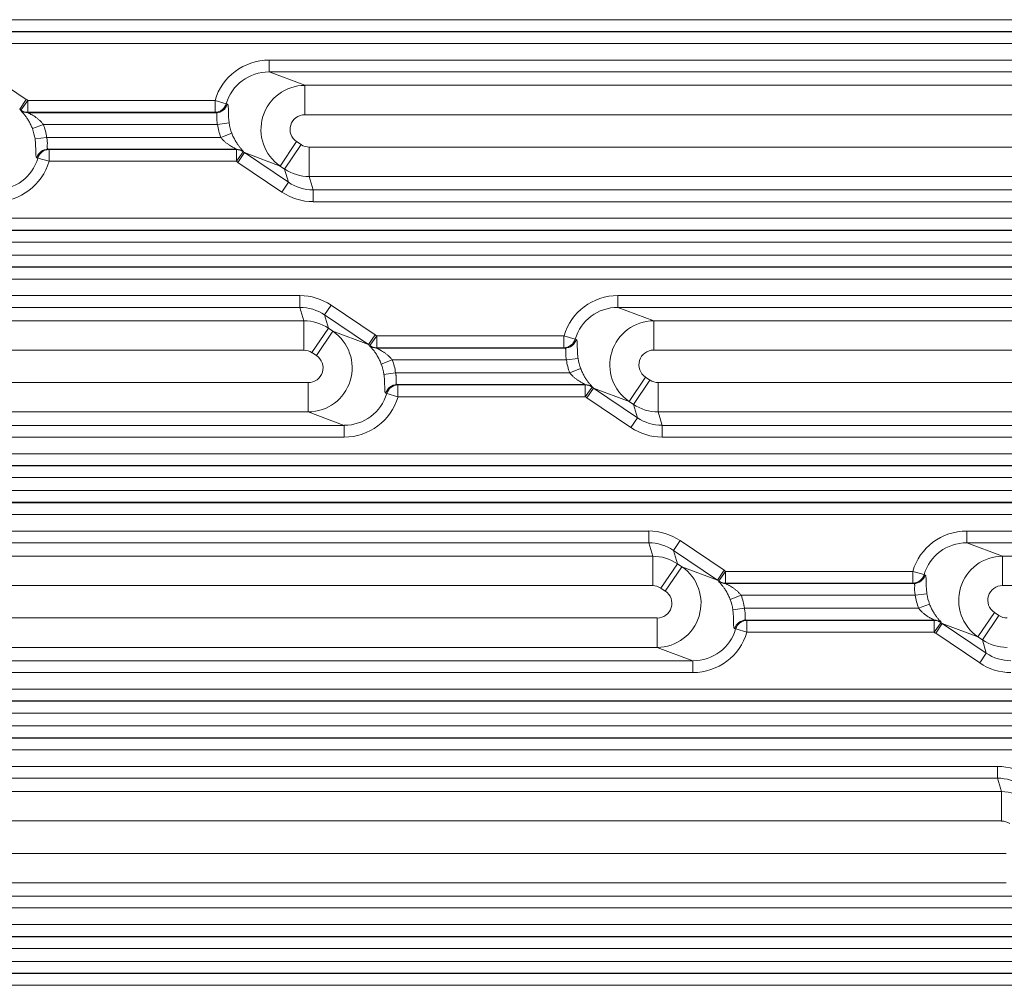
# Model space of a CAD drawing. Header units: millimetres. Extents: x 990 to 1811, y 0 to 562.
# Tile 72 of 256: x 1321 to 1337, y 298 to 315. Entities that reach past the tile are written whole.
import ezdxf

# ---------------------------------------------------------------- set-up
doc = ezdxf.new("R2010")
doc.units = ezdxf.units.MM
doc.layers.add('1', color=7, linetype='Continuous', true_color=0xffffff)

msp = doc.modelspace()

# ---------------------------------------------------------------- linework, layer by layer
at = {"layer": '1', "color": 7, "linetype": 'Continuous', "lineweight": 18}
for p, q in [((1217.078, 314.528), (1350.763, 314.528)), ((1350.757, 314.328), (1217.084, 314.328)), ((1217.088, 314.322), (1350.753, 314.322)), ((1350.746, 314.122), (1217.095, 314.122)), ((1324.774, 313.84), (1348.411, 313.84)), ((1324.774, 313.84), (1324.774, 313.64)), ((1319.902, 313.677), (1320.65, 313.173)), ((1348.411, 313.64), (1324.774, 313.64)), ((1324.774, 313.64), (1325.382, 313.413)), ((1325.382, 313.413), (1325.382, 312.914)), ((1325.382, 313.413), (1346.761, 313.413)), ((1320.65, 313.173), (1320.538, 313.007)), ((1320.677, 313.154), (1320.559, 312.992)), ((1320.677, 313.154), (1323.858, 313.154)), ((1320.677, 313.154), (1320.677, 312.954)), ((1324.048, 313.1), (1323.858, 313.154)), ((1323.858, 313.154), (1323.858, 312.954)), ((1324.048, 313.1), (1324.065, 313.093)), ((1323.858, 312.954), (1320.677, 312.954)), ((1320.677, 312.948), (1323.875, 312.948)), ((1323.875, 312.948), (1323.858, 312.954)), ((1346.761, 312.914), (1325.382, 312.914)), ((1320.94, 312.748), (1320.754, 312.677)), ((1323.9, 312.748), (1320.94, 312.748)), ((1324.096, 312.774), (1323.9, 312.748)), ((1320.996, 312.528), (1320.799, 312.502)), ((1320.996, 312.528), (1323.956, 312.528)), ((1324.141, 312.599), (1323.956, 312.528)), ((1321.02, 312.328), (1321.037, 312.322)), ((1324.219, 312.328), (1321.02, 312.328)), ((1321.037, 312.122), (1321.037, 312.322)), ((1321.037, 312.322), (1324.219, 312.322)), ((1324.219, 312.122), (1324.219, 312.322)), ((1324.963, 312.042), (1325.243, 312.457)), ((1325.039, 311.991), (1325.319, 312.405)), ((1325.243, 312.457), (1325.319, 312.405)), ((1325.458, 311.863), (1325.458, 312.363)), ((1325.458, 312.363), (1346.761, 312.363)), ((1320.847, 312.176), (1320.83, 312.183)), ((1321.037, 312.122), (1320.847, 312.176)), ((1324.336, 312.284), (1324.219, 312.122)), ((1324.357, 312.269), (1324.246, 312.103)), ((1324.357, 312.269), (1325.105, 311.765)), ((1324.963, 312.042), (1324.357, 312.269)), ((1324.219, 312.122), (1321.037, 312.122)), ((1324.993, 311.599), (1324.246, 312.103)), ((1325.039, 311.991), (1324.963, 312.042)), ((1325.105, 311.765), (1325.039, 311.991)), ((1325.458, 311.863), (1325.525, 311.636)), ((1346.761, 311.863), (1325.458, 311.863)), ((1325.105, 311.765), (1324.993, 311.599)), ((1325.525, 311.436), (1325.525, 311.636)), ((1325.525, 311.636), (1348.411, 311.636)), ((1348.411, 311.436), (1325.525, 311.436)), ((1217.095, 311.154), (1350.746, 311.154)), ((1217.084, 310.948), (1350.757, 310.948)), ((1350.753, 310.954), (1217.088, 310.954)), ((1350.763, 310.748), (1217.078, 310.748)), ((1217.078, 310.528), (1350.763, 310.528)), ((1350.757, 310.328), (1217.084, 310.328)), ((1217.088, 310.322), (1350.753, 310.322)), ((1350.746, 310.122), (1217.095, 310.122)), ((1242.543, 309.84), (1325.298, 309.84)), ((1325.298, 309.84), (1325.298, 309.64)), ((1330.702, 309.84), (1348.411, 309.84)), ((1330.702, 309.84), (1330.702, 309.64)), ((1325.298, 309.64), (1242.543, 309.64)), ((1325.364, 309.413), (1325.298, 309.64)), ((1325.83, 309.677), (1325.718, 309.512)), ((1325.83, 309.677), (1326.577, 309.173)), ((1348.411, 309.64), (1330.702, 309.64)), ((1330.702, 309.64), (1331.309, 309.413)), ((1326.465, 309.007), (1325.718, 309.512)), ((1325.718, 309.512), (1325.784, 309.285)), ((1242.477, 309.413), (1325.364, 309.413)), ((1325.364, 308.914), (1325.364, 309.413)), ((1331.309, 309.413), (1346.761, 309.413)), ((1331.309, 309.413), (1331.309, 308.914)), ((1325.784, 309.285), (1325.504, 308.871)), ((1325.86, 309.234), (1325.58, 308.82)), ((1325.784, 309.285), (1325.86, 309.234)), ((1325.86, 309.234), (1326.465, 309.007)), ((1326.577, 309.173), (1326.465, 309.007)), ((1326.604, 309.154), (1326.487, 308.992)), ((1326.604, 309.154), (1329.785, 309.154)), ((1326.604, 309.154), (1326.604, 308.954)), ((1329.785, 309.154), (1329.785, 308.954)), ((1329.976, 309.1), (1329.785, 309.154)), ((1329.976, 309.1), (1329.993, 309.093)), ((1325.364, 308.914), (1242.477, 308.914)), ((1325.58, 308.82), (1325.504, 308.871)), ((1329.785, 308.954), (1326.604, 308.954)), ((1326.604, 308.948), (1329.802, 308.948)), ((1329.802, 308.948), (1329.785, 308.954)), ((1346.761, 308.914), (1331.309, 308.914)), ((1326.867, 308.748), (1326.682, 308.677)), ((1329.827, 308.748), (1326.867, 308.748)), ((1330.024, 308.774), (1329.827, 308.748)), ((1326.923, 308.528), (1326.726, 308.502)), ((1326.923, 308.528), (1329.883, 308.528)), ((1330.068, 308.599), (1329.883, 308.528)), ((1242.4, 308.363), (1325.441, 308.363)), ((1325.441, 307.863), (1325.441, 308.363)), ((1326.948, 308.328), (1326.965, 308.322)), ((1330.146, 308.328), (1326.948, 308.328)), ((1326.965, 308.122), (1326.965, 308.322)), ((1326.965, 308.322), (1330.146, 308.322)), ((1330.146, 308.122), (1330.146, 308.322)), ((1330.89, 308.042), (1331.17, 308.457)), ((1330.966, 307.991), (1331.246, 308.405)), ((1331.17, 308.457), (1331.246, 308.405)), ((1331.386, 307.863), (1331.386, 308.363)), ((1331.386, 308.363), (1346.761, 308.363)), ((1326.774, 308.176), (1326.757, 308.183)), ((1326.965, 308.122), (1326.774, 308.176)), ((1330.263, 308.284), (1330.146, 308.122)), ((1330.285, 308.269), (1330.173, 308.103)), ((1330.285, 308.269), (1331.032, 307.765)), ((1330.89, 308.042), (1330.285, 308.269)), ((1330.146, 308.122), (1326.965, 308.122)), ((1330.92, 307.599), (1330.173, 308.103)), ((1330.966, 307.991), (1330.89, 308.042)), ((1331.032, 307.765), (1330.966, 307.991)), ((1325.441, 307.863), (1242.4, 307.863)), ((1326.049, 307.636), (1325.441, 307.863)), ((1331.386, 307.863), (1331.452, 307.636)), ((1346.761, 307.863), (1331.386, 307.863)), ((1241.793, 307.636), (1326.049, 307.636)), ((1326.049, 307.436), (1326.049, 307.636)), ((1331.032, 307.765), (1330.92, 307.599)), ((1331.452, 307.436), (1331.452, 307.636)), ((1331.452, 307.636), (1348.411, 307.636)), ((1326.049, 307.436), (1241.793, 307.436)), ((1348.411, 307.436), (1331.452, 307.436)), ((1217.095, 307.154), (1350.746, 307.154)), ((1217.084, 306.948), (1350.757, 306.948)), ((1350.753, 306.954), (1217.088, 306.954)), ((1350.763, 306.748), (1217.078, 306.748)), ((1217.078, 306.528), (1350.763, 306.528)), ((1350.757, 306.328), (1217.084, 306.328)), ((1217.088, 306.322), (1350.753, 306.322)), ((1350.746, 306.122), (1217.095, 306.122)), ((1236.615, 305.84), (1331.226, 305.84)), ((1331.226, 305.84), (1331.226, 305.64)), ((1336.629, 305.84), (1348.411, 305.84)), ((1336.629, 305.84), (1336.629, 305.64)), ((1331.226, 305.64), (1236.615, 305.64)), ((1331.292, 305.413), (1331.226, 305.64)), ((1331.757, 305.677), (1331.645, 305.512)), ((1331.757, 305.677), (1332.505, 305.173)), ((1348.411, 305.64), (1336.629, 305.64)), ((1336.629, 305.64), (1337.236, 305.413)), ((1332.393, 305.007), (1331.645, 305.512)), ((1331.645, 305.512), (1331.711, 305.285)), ((1236.549, 305.413), (1331.292, 305.413)), ((1331.292, 304.914), (1331.292, 305.413)), ((1331.711, 305.285), (1331.431, 304.871)), ((1331.711, 305.285), (1331.787, 305.234)), ((1337.236, 305.413), (1346.761, 305.413)), ((1337.236, 305.413), (1337.236, 304.914)), ((1331.787, 305.234), (1331.507, 304.82)), ((1331.787, 305.234), (1332.393, 305.007)), ((1332.505, 305.173), (1332.393, 305.007)), ((1332.531, 305.154), (1332.414, 304.992)), ((1332.531, 305.154), (1335.713, 305.154)), ((1332.531, 305.154), (1332.531, 304.954)), ((1335.713, 305.154), (1335.713, 304.954)), ((1335.903, 305.1), (1335.713, 305.154)), ((1335.713, 304.954), (1332.531, 304.954)), ((1332.531, 304.948), (1335.73, 304.948)), ((1335.73, 304.948), (1335.713, 304.954)), ((1335.903, 305.1), (1335.92, 305.093)), ((1331.292, 304.914), (1236.549, 304.914)), ((1331.507, 304.82), (1331.431, 304.871)), ((1346.761, 304.914), (1337.236, 304.914)), ((1332.794, 304.748), (1332.609, 304.677)), ((1335.754, 304.748), (1332.794, 304.748)), ((1335.951, 304.774), (1335.754, 304.748)), ((1332.85, 304.528), (1332.654, 304.502)), ((1332.85, 304.528), (1335.81, 304.528)), ((1335.996, 304.599), (1335.81, 304.528)), ((1336.818, 304.042), (1337.097, 304.457)), ((1337.097, 304.457), (1337.173, 304.405)), ((1236.473, 304.363), (1331.368, 304.363)), ((1331.368, 303.863), (1331.368, 304.363)), ((1332.875, 304.328), (1332.892, 304.322)), ((1336.073, 304.328), (1332.875, 304.328)), ((1332.892, 304.122), (1332.892, 304.322)), ((1332.892, 304.322), (1336.073, 304.322)), ((1336.073, 304.122), (1336.073, 304.322)), ((1336.191, 304.284), (1336.073, 304.122)), ((1336.894, 303.991), (1337.173, 304.405)), ((1332.702, 304.176), (1332.685, 304.183)), ((1332.892, 304.122), (1332.702, 304.176)), ((1336.073, 304.122), (1332.892, 304.122)), ((1336.212, 304.269), (1336.1, 304.103)), ((1336.212, 304.269), (1336.96, 303.765)), ((1336.818, 304.042), (1336.212, 304.269)), ((1336.848, 303.599), (1336.1, 304.103)), ((1336.894, 303.991), (1336.818, 304.042)), ((1336.96, 303.765), (1336.894, 303.991)), ((1331.368, 303.863), (1236.473, 303.863)), ((1331.976, 303.636), (1331.368, 303.863)), ((1255.527, 303.636), (1331.976, 303.636)), ((1331.976, 303.436), (1331.976, 303.636)), ((1336.96, 303.765), (1336.848, 303.599)), ((1331.976, 303.436), (1255.534, 303.436)), ((1255.534, 303.154), (1350.746, 303.154)), ((1255.523, 302.948), (1350.757, 302.948)), ((1350.753, 302.954), (1255.527, 302.954)), ((1350.763, 302.748), (1255.516, 302.748)), ((1255.516, 302.528), (1350.763, 302.528)), ((1350.757, 302.328), (1255.523, 302.328)), ((1255.527, 302.322), (1350.753, 302.322)), ((1350.746, 302.122), (1255.534, 302.122)), ((1255.534, 301.84), (1337.153, 301.84)), ((1337.153, 301.84), (1337.153, 301.64)), ((1337.153, 301.64), (1255.527, 301.64)), ((1337.219, 301.413), (1337.153, 301.64)), ((1230.622, 301.413), (1337.219, 301.413)), ((1337.219, 300.914), (1337.219, 301.413)), ((1337.219, 300.914), (1230.622, 300.914)), ((1230.545, 300.363), (1337.296, 300.363)), ((1337.296, 299.863), (1230.545, 299.863)), ((1255.527, 299.636), (1337.903, 299.636)), ((1337.903, 299.436), (1255.534, 299.436)), ((1255.534, 299.154), (1350.746, 299.154)), ((1255.523, 298.948), (1350.757, 298.948)), ((1350.753, 298.954), (1255.527, 298.954)), ((1350.763, 298.748), (1255.516, 298.748)), ((1255.516, 298.528), (1350.763, 298.528)), ((1350.76, 298.328), (1255.523, 298.328)), ((1255.527, 298.322), (1350.756, 298.322)), ((1350.765, 298.122), (1255.534, 298.122))]:
    msp.add_line(p, q, dxfattribs=at)
for centre, major_axis, ratio, start_param, end_param in [((1324.781, 312.889), (-0.9, 0.337), 0.988999, 5.074026, 6.36201), ((1324.781, 312.889), (-0.714, 0.267), 0.983262, 5.074026, 6.36201), ((1325.384, 312.663), (0.263, 0.702), 0.996374, 0.361637, 2.903416), ((1320.114, 312.388), (0.9, -0.337), 0.988999, 1.298599, 1.33262), ((1320.114, 312.388), (-0.714, 0.267), 0.983261, 4.440202, 4.474223), ((1319.09, 312.771), (1.476, 0.238), 0.094824, 6.153781, 6.175948), ((1320.677, 313.148), (-0.2, 0.008), 0.998628, 0.960413, 1.609014), ((1320.677, 313.154), (-0.199, -0.017), 0.99862, 0.858898, 1.485669), ((1323.858, 313.154), (-0.07, -0.187), 0.988999, 0.361637, 1.649621), ((1323.875, 313.148), (-0.07, -0.187), 0.988999, 0.361637, 1.649621), ((1319.09, 312.571), (1.586, 0.391), 0.171067, 6.234061, 6.256227), ((1325.384, 312.663), (-0.237, 0.089), 0.988999, 5.074026, 7.615805), ((1320.044, 312.414), (-0.714, 0.267), 0.983262, 3.623478, 3.862569), ((1320.044, 312.414), (0.9, -0.337), 0.988999, 0.481886, 0.720976), ((1324.851, 312.862), (-0.9, 0.337), 0.988999, 0.481886, 0.720976), ((1324.851, 312.862), (-0.714, 0.267), 0.983262, 0.481886, 0.720976), ((1321.02, 312.128), (-0.07, -0.187), 0.988999, 3.50323, 4.791214), ((1321.037, 312.122), (-0.07, -0.187), 0.988999, 3.50323, 4.791214), ((1325.806, 312.705), (1.586, 0.391), 0.171067, 3.092468, 3.114635), ((1324.219, 312.128), (-0.2, 0.008), 0.998628, 4.102006, 4.750607), ((1324.219, 312.122), (-0.199, -0.017), 0.99862, 4.00049, 4.627262), ((1325.458, 312.613), (0.07, -0.24), 0.998514, 5.407425, 6.000736), ((1320.114, 312.388), (-0.714, 0.267), 0.983262, 1.932434, 3.220417), ((1325.806, 312.505), (1.476, 0.238), 0.094823, 3.01219, 3.034357), ((1324.781, 312.889), (-0.714, 0.267), 0.983261, 1.298616, 1.332637), ((1320.114, 312.388), (0.9, -0.337), 0.988999, 5.074026, 6.36201), ((1324.781, 312.889), (-0.9, 0.337), 0.988999, 1.298599, 1.33262), ((1325.458, 312.613), (0.72, 0.209), 0.999505, 3.836629, 4.42994), ((1325.524, 312.388), (-0.21, 0.722), 0.997724, 2.265832, 2.859144), ((1325.524, 312.388), (0.266, -0.914), 0.998514, 5.407425, 6.000736), ((1325.299, 308.889), (-0.266, 0.914), 0.998514, 5.407425, 6.000736), ((1330.709, 308.889), (-0.9, 0.337), 0.988999, 5.074026, 6.36201), ((1325.299, 308.889), (-0.21, 0.722), 0.997724, 5.407425, 6.000736), ((1330.709, 308.889), (-0.714, 0.267), 0.983262, 5.074026, 6.36201), ((1325.365, 308.663), (0.72, 0.209), 0.999505, 0.695036, 1.288347), ((1331.311, 308.663), (0.263, 0.702), 0.996374, 0.361637, 2.903416), ((1325.439, 308.613), (0.263, 0.702), 0.996374, 3.50323, 6.045009), ((1326.042, 308.388), (0.9, -0.337), 0.988999, 1.298599, 1.33262), ((1326.042, 308.388), (-0.714, 0.267), 0.983261, 4.440196, 4.474217), ((1325.017, 308.771), (1.476, 0.238), 0.094824, 6.153782, 6.175948), ((1326.604, 309.148), (-0.2, 0.008), 0.998628, 0.960413, 1.609014), ((1326.604, 309.154), (-0.199, -0.017), 0.99862, 0.858898, 1.485669), ((1329.785, 309.154), (-0.07, -0.187), 0.988999, 0.361637, 1.649621), ((1329.802, 309.148), (-0.07, -0.187), 0.988999, 0.361637, 1.649621), ((1325.365, 308.663), (-0.07, 0.24), 0.998514, 5.407425, 6.000736), ((1325.439, 308.613), (0.237, -0.089), 0.988999, 5.074026, 7.615805), ((1325.017, 308.571), (1.586, 0.391), 0.171067, 6.234061, 6.256227), ((1331.311, 308.663), (-0.237, 0.089), 0.988999, 5.074026, 7.615805), ((1325.972, 308.414), (-0.714, 0.267), 0.983262, 3.623478, 3.862569), ((1325.972, 308.414), (0.9, -0.337), 0.988999, 0.481886, 0.720976), ((1330.779, 308.862), (-0.9, 0.337), 0.988999, 0.481886, 0.720976), ((1330.779, 308.862), (-0.714, 0.267), 0.983262, 0.481886, 0.720976), ((1326.948, 308.128), (-0.07, -0.187), 0.988999, 3.50323, 4.791214), ((1326.965, 308.122), (-0.07, -0.187), 0.988999, 3.50323, 4.791214), ((1331.733, 308.705), (1.586, 0.391), 0.171068, 3.092468, 3.114634), ((1330.146, 308.128), (-0.2, 0.008), 0.998628, 4.102006, 4.750607), ((1330.146, 308.122), (-0.199, -0.017), 0.99862, 4.00049, 4.627262), ((1331.386, 308.613), (0.07, -0.24), 0.998514, 5.407425, 6.000736), ((1326.042, 308.388), (-0.714, 0.267), 0.983262, 1.932434, 3.220417), ((1331.733, 308.505), (1.476, 0.238), 0.094824, 3.012189, 3.034355), ((1330.709, 308.889), (-0.714, 0.267), 0.98326, 1.29863, 1.332651), ((1326.042, 308.388), (0.9, -0.337), 0.988999, 5.074026, 6.36201), ((1330.709, 308.889), (-0.9, 0.337), 0.988999, 1.298599, 1.33262), ((1331.386, 308.613), (0.72, 0.209), 0.999505, 3.836629, 4.42994), ((1331.451, 308.388), (-0.21, 0.722), 0.997724, 2.265832, 2.859144), ((1331.451, 308.388), (0.266, -0.914), 0.998514, 5.407425, 6.000736), ((1331.226, 304.889), (-0.266, 0.914), 0.998514, 5.407425, 6.000736), ((1336.636, 304.889), (-0.9, 0.337), 0.988999, 5.074026, 6.36201), ((1331.226, 304.889), (-0.21, 0.722), 0.997724, 5.407425, 6.000736), ((1336.636, 304.889), (-0.714, 0.267), 0.983262, 5.074026, 6.36201), ((1331.292, 304.663), (0.72, 0.209), 0.999505, 0.695036, 1.288347), ((1337.238, 304.663), (0.263, 0.702), 0.996374, 0.361637, 2.903416), ((1331.366, 304.613), (0.263, 0.702), 0.996374, 3.50323, 6.045009), ((1331.969, 304.388), (0.9, -0.337), 0.988999, 1.298599, 1.33262), ((1331.969, 304.388), (-0.714, 0.267), 0.983263, 4.440163, 4.474184), ((1330.944, 304.771), (1.476, 0.238), 0.094824, 6.153781, 6.175948), ((1332.531, 305.148), (-0.2, 0.008), 0.998628, 0.960413, 1.609014), ((1332.531, 305.154), (-0.199, -0.017), 0.99862, 0.858898, 1.485669), ((1330.944, 304.571), (1.586, 0.391), 0.171068, 6.234061, 6.256227), ((1335.713, 305.154), (-0.07, -0.187), 0.988999, 0.361637, 1.649621), ((1335.73, 305.148), (-0.07, -0.187), 0.988999, 0.361637, 1.649621), ((1331.292, 304.663), (-0.07, 0.24), 0.998514, 5.407425, 6.000736), ((1331.366, 304.613), (0.237, -0.089), 0.988999, 5.074026, 7.615805), ((1337.238, 304.663), (-0.237, 0.089), 0.988999, 5.074026, 7.615805), ((1331.899, 304.414), (-0.714, 0.267), 0.983262, 3.623478, 3.862569), ((1331.899, 304.414), (0.9, -0.337), 0.988999, 0.481886, 0.720976), ((1336.706, 304.862), (-0.9, 0.337), 0.988999, 0.481886, 0.720976), ((1336.706, 304.862), (-0.714, 0.267), 0.983262, 0.481886, 0.720976), ((1332.875, 304.128), (-0.07, -0.187), 0.988999, 3.50323, 4.791214), ((1332.892, 304.122), (-0.07, -0.187), 0.988999, 3.50323, 4.791214), ((1337.66, 304.705), (1.586, 0.391), 0.171067, 3.092468, 3.114635), ((1336.073, 304.128), (-0.2, 0.008), 0.998628, 4.102006, 4.750607), ((1336.073, 304.122), (-0.199, -0.017), 0.99862, 4.00049, 4.627262), ((1337.66, 304.505), (1.476, 0.238), 0.094824, 3.012189, 3.034355), ((1336.636, 304.889), (-0.714, 0.267), 0.983263, 1.298577, 1.332598), ((1337.313, 304.613), (0.07, -0.24), 0.998514, 5.407425, 6.000736), ((1331.969, 304.388), (-0.714, 0.267), 0.983262, 1.932434, 3.220417), ((1331.969, 304.388), (0.9, -0.337), 0.988999, 5.074026, 6.36201), ((1336.636, 304.889), (-0.9, 0.337), 0.988999, 1.298599, 1.33262), ((1337.313, 304.613), (0.72, 0.209), 0.999505, 3.836629, 4.42994), ((1337.378, 304.388), (-0.21, 0.722), 0.997724, 2.265832, 2.859144), ((1337.378, 304.388), (0.266, -0.914), 0.998514, 5.407425, 6.000736), ((1337.154, 300.889), (-0.266, 0.914), 0.998514, 5.407425, 6.000736), ((1337.154, 300.889), (-0.21, 0.722), 0.997724, 5.407425, 6.000736), ((1337.219, 300.663), (0.72, 0.209), 0.999505, 0.695036, 1.288347), ((1337.219, 300.663), (-0.07, 0.24), 0.998514, 5.407425, 6.000736)]:
    msp.add_ellipse(centre, major_axis=major_axis, ratio=ratio, start_param=start_param, end_param=end_param, dxfattribs=at)
for points, knots in [([(1320.754, 312.677), (1320.746, 312.699), (1320.736, 312.721), (1320.721, 312.753), (1320.716, 312.764), (1320.705, 312.784), (1320.7, 312.793), (1320.684, 312.822), (1320.673, 312.839), (1320.657, 312.864), (1320.651, 312.872), (1320.641, 312.887), (1320.635, 312.894), (1320.62, 312.914), (1320.61, 312.926), (1320.596, 312.942), (1320.592, 312.947), (1320.584, 312.956), (1320.576, 312.964), (1320.57, 312.971), (1320.564, 312.977), (1320.562, 312.979), (1320.557, 312.985), (1320.555, 312.988), (1320.556, 312.989)], [0, 0, 0, 0, 0.125, 0.125, 0.1875, 0.1875, 0.25, 0.25, 0.375, 0.375, 0.4375, 0.4375, 0.5, 0.5, 0.625, 0.625, 0.6875, 0.6875, 0.75, 0.8125, 0.8125, 0.875, 0.875, 1, 1, 1, 1]), ([(1324.065, 313.093), (1324.069, 313.092), (1324.071, 313.09), (1324.075, 313.083), (1324.076, 313.081), (1324.078, 313.075), (1324.078, 313.072), (1324.08, 313.061), (1324.081, 313.052), (1324.083, 313.031), (1324.083, 313.018), (1324.084, 312.998), (1324.084, 312.991), (1324.084, 312.975), (1324.084, 312.967), (1324.085, 312.942), (1324.085, 312.924), (1324.086, 312.894), (1324.087, 312.884), (1324.088, 312.863), (1324.089, 312.841), (1324.091, 312.819), (1324.094, 312.797), (1324.095, 312.785), (1324.096, 312.774)], [0, 0, 0, 0, 0.125, 0.125, 0.1875, 0.1875, 0.25, 0.25, 0.375, 0.375, 0.5, 0.5, 0.5625, 0.5625, 0.625, 0.625, 0.75, 0.75, 0.8125, 0.8125, 0.875, 0.9375, 0.9375, 1, 1, 1, 1]), ([(1320.677, 312.948), (1320.677, 312.948), (1320.678, 312.947), (1320.682, 312.944), (1320.684, 312.944), (1320.687, 312.942), (1320.689, 312.941), (1320.695, 312.937), (1320.7, 312.935), (1320.711, 312.93), (1320.716, 312.927), (1320.727, 312.921), (1320.733, 312.918), (1320.745, 312.911), (1320.752, 312.907), (1320.77, 312.896), (1320.783, 312.889), (1320.808, 312.872), (1320.821, 312.862), (1320.846, 312.843), (1320.859, 312.833), (1320.883, 312.811), (1320.895, 312.799), (1320.918, 312.775), (1320.929, 312.762), (1320.94, 312.748)], [0, 0, 0, 0, 0.0625, 0.0625, 0.09375, 0.09375, 0.125, 0.125, 0.1875, 0.1875, 0.25, 0.25, 0.3125, 0.3125, 0.375, 0.375, 0.5, 0.5, 0.625, 0.625, 0.75, 0.75, 0.875, 0.875, 1, 1, 1, 1]), ([(1323.9, 312.748), (1323.897, 312.761), (1323.894, 312.773), (1323.891, 312.792), (1323.891, 312.798), (1323.889, 312.81), (1323.889, 312.816), (1323.888, 312.834), (1323.888, 312.845), (1323.888, 312.867), (1323.888, 312.877), (1323.889, 312.895), (1323.889, 312.904), (1323.889, 312.915), (1323.889, 312.918), (1323.889, 312.925), (1323.888, 312.928), (1323.887, 312.935), (1323.886, 312.94), (1323.881, 312.946), (1323.879, 312.947), (1323.875, 312.948)], [0, 0, 0, 0, 0.125, 0.125, 0.1875, 0.1875, 0.25, 0.25, 0.375, 0.375, 0.5, 0.5, 0.625, 0.625, 0.6875, 0.6875, 0.75, 0.75, 0.875, 0.875, 1, 1, 1, 1]), ([(1320.83, 312.183), (1320.827, 312.184), (1320.824, 312.187), (1320.821, 312.193), (1320.82, 312.196), (1320.818, 312.201), (1320.817, 312.205), (1320.815, 312.216), (1320.814, 312.225), (1320.813, 312.246), (1320.812, 312.258), (1320.812, 312.278), (1320.812, 312.286), (1320.811, 312.301), (1320.811, 312.309), (1320.811, 312.334), (1320.81, 312.353), (1320.809, 312.382), (1320.809, 312.392), (1320.808, 312.413), (1320.806, 312.435), (1320.804, 312.457), (1320.802, 312.48), (1320.801, 312.491), (1320.799, 312.502)], [0, 0, 0, 0, 0.125, 0.125, 0.1875, 0.1875, 0.25, 0.25, 0.375, 0.375, 0.5, 0.5, 0.5625, 0.5625, 0.625, 0.625, 0.75, 0.75, 0.8125, 0.8125, 0.875, 0.9375, 0.9375, 1, 1, 1, 1]), ([(1320.996, 312.528), (1320.999, 312.515), (1321.001, 312.503), (1321.004, 312.485), (1321.005, 312.478), (1321.006, 312.466), (1321.007, 312.46), (1321.008, 312.442), (1321.008, 312.431), (1321.008, 312.41), (1321.007, 312.399), (1321.007, 312.381), (1321.006, 312.373), (1321.006, 312.361), (1321.006, 312.358), (1321.007, 312.352), (1321.007, 312.349), (1321.008, 312.341), (1321.01, 312.337), (1321.014, 312.331), (1321.017, 312.329), (1321.02, 312.328)], [0, 0, 0, 0, 0.125, 0.125, 0.1875, 0.1875, 0.25, 0.25, 0.375, 0.375, 0.5, 0.5, 0.625, 0.625, 0.6875, 0.6875, 0.75, 0.75, 0.875, 0.875, 1, 1, 1, 1]), ([(1324.219, 312.328), (1324.219, 312.329), (1324.217, 312.33), (1324.213, 312.332), (1324.212, 312.333), (1324.208, 312.334), (1324.206, 312.335), (1324.2, 312.339), (1324.195, 312.341), (1324.185, 312.347), (1324.18, 312.349), (1324.168, 312.355), (1324.162, 312.359), (1324.15, 312.365), (1324.144, 312.369), (1324.125, 312.38), (1324.113, 312.388), (1324.087, 312.405), (1324.075, 312.414), (1324.049, 312.433), (1324.037, 312.443), (1324.012, 312.465), (1324, 312.477), (1323.977, 312.501), (1323.966, 312.514), (1323.956, 312.528)], [0, 0, 0, 0, 0.0625, 0.0625, 0.09375, 0.09375, 0.125, 0.125, 0.1875, 0.1875, 0.25, 0.25, 0.3125, 0.3125, 0.375, 0.375, 0.5, 0.5, 0.625, 0.625, 0.75, 0.75, 0.875, 0.875, 1, 1, 1, 1]), ([(1324.141, 312.599), (1324.15, 312.577), (1324.159, 312.555), (1324.175, 312.523), (1324.18, 312.513), (1324.19, 312.493), (1324.196, 312.483), (1324.212, 312.455), (1324.222, 312.437), (1324.239, 312.412), (1324.244, 312.405), (1324.255, 312.39), (1324.26, 312.383), (1324.276, 312.363), (1324.286, 312.351), (1324.299, 312.335), (1324.304, 312.33), (1324.312, 312.321), (1324.319, 312.312), (1324.326, 312.306), (1324.331, 312.3), (1324.333, 312.297), (1324.339, 312.291), (1324.34, 312.288), (1324.339, 312.288)], [0, 0, 0, 0, 0.125, 0.125, 0.1875, 0.1875, 0.25, 0.25, 0.375, 0.375, 0.4375, 0.4375, 0.5, 0.5, 0.625, 0.625, 0.6875, 0.6875, 0.75, 0.8125, 0.8125, 0.875, 0.875, 1, 1, 1, 1]), ([(1326.682, 308.677), (1326.673, 308.699), (1326.663, 308.721), (1326.648, 308.753), (1326.643, 308.764), (1326.633, 308.784), (1326.627, 308.793), (1326.611, 308.822), (1326.6, 308.839), (1326.584, 308.864), (1326.579, 308.872), (1326.568, 308.887), (1326.563, 308.894), (1326.547, 308.914), (1326.537, 308.926), (1326.523, 308.942), (1326.519, 308.947), (1326.511, 308.956), (1326.503, 308.964), (1326.497, 308.971), (1326.492, 308.977), (1326.489, 308.979), (1326.484, 308.985), (1326.483, 308.988), (1326.483, 308.989)], [0, 0, 0, 0, 0.125, 0.125, 0.1875, 0.1875, 0.25, 0.25, 0.375, 0.375, 0.4375, 0.4375, 0.5, 0.5, 0.625, 0.625, 0.6875, 0.6875, 0.75, 0.8125, 0.8125, 0.875, 0.875, 1, 1, 1, 1]), ([(1329.993, 309.093), (1329.996, 309.092), (1329.999, 309.09), (1330.002, 309.083), (1330.003, 309.081), (1330.005, 309.075), (1330.006, 309.072), (1330.008, 309.061), (1330.009, 309.052), (1330.01, 309.031), (1330.011, 309.018), (1330.011, 308.998), (1330.011, 308.991), (1330.011, 308.975), (1330.012, 308.967), (1330.012, 308.942), (1330.012, 308.924), (1330.013, 308.894), (1330.014, 308.884), (1330.015, 308.863), (1330.017, 308.841), (1330.019, 308.819), (1330.021, 308.797), (1330.022, 308.785), (1330.024, 308.774)], [0, 0, 0, 0, 0.125, 0.125, 0.1875, 0.1875, 0.25, 0.25, 0.375, 0.375, 0.5, 0.5, 0.5625, 0.5625, 0.625, 0.625, 0.75, 0.75, 0.8125, 0.8125, 0.875, 0.9375, 0.9375, 1, 1, 1, 1]), ([(1326.604, 308.948), (1326.604, 308.948), (1326.606, 308.947), (1326.609, 308.944), (1326.611, 308.944), (1326.614, 308.942), (1326.616, 308.941), (1326.623, 308.937), (1326.628, 308.935), (1326.638, 308.93), (1326.643, 308.927), (1326.655, 308.921), (1326.661, 308.918), (1326.673, 308.911), (1326.679, 308.907), (1326.697, 308.896), (1326.71, 308.889), (1326.735, 308.872), (1326.748, 308.862), (1326.774, 308.843), (1326.786, 308.833), (1326.81, 308.811), (1326.822, 308.799), (1326.846, 308.775), (1326.857, 308.762), (1326.867, 308.748)], [0, 0, 0, 0, 0.0625, 0.0625, 0.09375, 0.09375, 0.125, 0.125, 0.1875, 0.1875, 0.25, 0.25, 0.3125, 0.3125, 0.375, 0.375, 0.5, 0.5, 0.625, 0.625, 0.75, 0.75, 0.875, 0.875, 1, 1, 1, 1]), ([(1329.827, 308.748), (1329.824, 308.761), (1329.821, 308.773), (1329.819, 308.792), (1329.818, 308.798), (1329.817, 308.81), (1329.816, 308.816), (1329.815, 308.834), (1329.815, 308.845), (1329.815, 308.867), (1329.815, 308.877), (1329.816, 308.895), (1329.816, 308.904), (1329.816, 308.915), (1329.816, 308.918), (1329.816, 308.925), (1329.816, 308.928), (1329.814, 308.935), (1329.813, 308.94), (1329.809, 308.946), (1329.806, 308.947), (1329.802, 308.948)], [0, 0, 0, 0, 0.125, 0.125, 0.1875, 0.1875, 0.25, 0.25, 0.375, 0.375, 0.5, 0.5, 0.625, 0.625, 0.6875, 0.6875, 0.75, 0.75, 0.875, 0.875, 1, 1, 1, 1]), ([(1326.757, 308.183), (1326.754, 308.184), (1326.752, 308.187), (1326.748, 308.193), (1326.747, 308.196), (1326.745, 308.201), (1326.745, 308.205), (1326.742, 308.216), (1326.741, 308.225), (1326.74, 308.246), (1326.74, 308.258), (1326.739, 308.278), (1326.739, 308.286), (1326.739, 308.301), (1326.739, 308.309), (1326.738, 308.334), (1326.738, 308.353), (1326.737, 308.382), (1326.736, 308.392), (1326.735, 308.413), (1326.734, 308.435), (1326.732, 308.457), (1326.729, 308.48), (1326.728, 308.491), (1326.726, 308.502)], [0, 0, 0, 0, 0.125, 0.125, 0.1875, 0.1875, 0.25, 0.25, 0.375, 0.375, 0.5, 0.5, 0.5625, 0.5625, 0.625, 0.625, 0.75, 0.75, 0.8125, 0.8125, 0.875, 0.9375, 0.9375, 1, 1, 1, 1]), ([(1326.923, 308.528), (1326.926, 308.515), (1326.929, 308.503), (1326.932, 308.485), (1326.932, 308.478), (1326.934, 308.466), (1326.934, 308.46), (1326.935, 308.442), (1326.935, 308.431), (1326.935, 308.41), (1326.935, 308.399), (1326.934, 308.381), (1326.934, 308.373), (1326.934, 308.361), (1326.934, 308.358), (1326.934, 308.352), (1326.934, 308.349), (1326.936, 308.341), (1326.937, 308.337), (1326.941, 308.331), (1326.944, 308.329), (1326.948, 308.328)], [0, 0, 0, 0, 0.125, 0.125, 0.1875, 0.1875, 0.25, 0.25, 0.375, 0.375, 0.5, 0.5, 0.625, 0.625, 0.6875, 0.6875, 0.75, 0.75, 0.875, 0.875, 1, 1, 1, 1]), ([(1330.146, 308.328), (1330.146, 308.329), (1330.145, 308.33), (1330.141, 308.332), (1330.139, 308.333), (1330.136, 308.334), (1330.134, 308.335), (1330.127, 308.339), (1330.123, 308.341), (1330.112, 308.347), (1330.107, 308.349), (1330.095, 308.355), (1330.089, 308.359), (1330.077, 308.365), (1330.071, 308.369), (1330.053, 308.38), (1330.04, 308.388), (1330.015, 308.405), (1330.002, 308.414), (1329.977, 308.433), (1329.964, 308.443), (1329.94, 308.465), (1329.928, 308.477), (1329.905, 308.501), (1329.894, 308.514), (1329.883, 308.528)], [0, 0, 0, 0, 0.0625, 0.0625, 0.09375, 0.09375, 0.125, 0.125, 0.1875, 0.1875, 0.25, 0.25, 0.3125, 0.3125, 0.375, 0.375, 0.5, 0.5, 0.625, 0.625, 0.75, 0.75, 0.875, 0.875, 1, 1, 1, 1]), ([(1330.068, 308.599), (1330.077, 308.577), (1330.087, 308.555), (1330.102, 308.523), (1330.107, 308.513), (1330.117, 308.493), (1330.123, 308.483), (1330.139, 308.455), (1330.15, 308.437), (1330.166, 308.412), (1330.172, 308.405), (1330.182, 308.39), (1330.188, 308.383), (1330.203, 308.363), (1330.213, 308.351), (1330.227, 308.335), (1330.231, 308.33), (1330.239, 308.321), (1330.247, 308.312), (1330.253, 308.306), (1330.258, 308.3), (1330.261, 308.297), (1330.266, 308.291), (1330.267, 308.288), (1330.267, 308.288)], [0, 0, 0, 0, 0.125, 0.125, 0.1875, 0.1875, 0.25, 0.25, 0.375, 0.375, 0.4375, 0.4375, 0.5, 0.5, 0.625, 0.625, 0.6875, 0.6875, 0.75, 0.8125, 0.8125, 0.875, 0.875, 1, 1, 1, 1]), ([(1332.609, 304.677), (1332.6, 304.699), (1332.591, 304.721), (1332.576, 304.753), (1332.57, 304.764), (1332.56, 304.784), (1332.555, 304.793), (1332.539, 304.822), (1332.528, 304.839), (1332.511, 304.864), (1332.506, 304.872), (1332.495, 304.887), (1332.49, 304.894), (1332.474, 304.914), (1332.464, 304.926), (1332.451, 304.942), (1332.446, 304.947), (1332.438, 304.956), (1332.431, 304.964), (1332.424, 304.971), (1332.419, 304.977), (1332.417, 304.979), (1332.411, 304.985), (1332.41, 304.988), (1332.411, 304.989)], [0, 0, 0, 0, 0.125, 0.125, 0.1875, 0.1875, 0.25, 0.25, 0.375, 0.375, 0.4375, 0.4375, 0.5, 0.5, 0.625, 0.625, 0.6875, 0.6875, 0.75, 0.8125, 0.8125, 0.875, 0.875, 1, 1, 1, 1]), ([(1332.531, 304.948), (1332.531, 304.948), (1332.533, 304.947), (1332.537, 304.944), (1332.538, 304.944), (1332.542, 304.942), (1332.544, 304.941), (1332.55, 304.937), (1332.555, 304.935), (1332.565, 304.93), (1332.571, 304.927), (1332.582, 304.921), (1332.588, 304.918), (1332.6, 304.911), (1332.606, 304.907), (1332.625, 304.896), (1332.637, 304.889), (1332.663, 304.872), (1332.676, 304.862), (1332.701, 304.843), (1332.713, 304.833), (1332.738, 304.811), (1332.75, 304.799), (1332.773, 304.775), (1332.784, 304.762), (1332.794, 304.748)], [0, 0, 0, 0, 0.0625, 0.0625, 0.09375, 0.09375, 0.125, 0.125, 0.1875, 0.1875, 0.25, 0.25, 0.3125, 0.3125, 0.375, 0.375, 0.5, 0.5, 0.625, 0.625, 0.75, 0.75, 0.875, 0.875, 1, 1, 1, 1]), ([(1335.754, 304.748), (1335.751, 304.761), (1335.749, 304.773), (1335.746, 304.792), (1335.745, 304.798), (1335.744, 304.81), (1335.743, 304.816), (1335.742, 304.834), (1335.742, 304.845), (1335.742, 304.867), (1335.743, 304.877), (1335.743, 304.895), (1335.744, 304.904), (1335.744, 304.915), (1335.744, 304.918), (1335.743, 304.925), (1335.743, 304.928), (1335.742, 304.935), (1335.74, 304.94), (1335.736, 304.946), (1335.733, 304.947), (1335.73, 304.948)], [0, 0, 0, 0, 0.125, 0.125, 0.1875, 0.1875, 0.25, 0.25, 0.375, 0.375, 0.5, 0.5, 0.625, 0.625, 0.6875, 0.6875, 0.75, 0.75, 0.875, 0.875, 1, 1, 1, 1]), ([(1335.92, 305.093), (1335.923, 305.092), (1335.926, 305.09), (1335.929, 305.083), (1335.93, 305.081), (1335.932, 305.075), (1335.933, 305.072), (1335.935, 305.061), (1335.936, 305.052), (1335.937, 305.031), (1335.938, 305.018), (1335.938, 304.998), (1335.938, 304.991), (1335.939, 304.975), (1335.939, 304.967), (1335.939, 304.942), (1335.94, 304.924), (1335.941, 304.894), (1335.941, 304.884), (1335.942, 304.863), (1335.944, 304.841), (1335.946, 304.819), (1335.948, 304.797), (1335.95, 304.785), (1335.951, 304.774)], [0, 0, 0, 0, 0.125, 0.125, 0.1875, 0.1875, 0.25, 0.25, 0.375, 0.375, 0.5, 0.5, 0.5625, 0.5625, 0.625, 0.625, 0.75, 0.75, 0.8125, 0.8125, 0.875, 0.9375, 0.9375, 1, 1, 1, 1]), ([(1332.685, 304.183), (1332.682, 304.184), (1332.679, 304.187), (1332.675, 304.193), (1332.674, 304.196), (1332.673, 304.201), (1332.672, 304.205), (1332.67, 304.216), (1332.669, 304.225), (1332.667, 304.246), (1332.667, 304.258), (1332.666, 304.278), (1332.666, 304.286), (1332.666, 304.301), (1332.666, 304.309), (1332.665, 304.334), (1332.665, 304.353), (1332.664, 304.382), (1332.663, 304.392), (1332.662, 304.413), (1332.661, 304.435), (1332.659, 304.457), (1332.656, 304.48), (1332.655, 304.491), (1332.654, 304.502)], [0, 0, 0, 0, 0.125, 0.125, 0.1875, 0.1875, 0.25, 0.25, 0.375, 0.375, 0.5, 0.5, 0.5625, 0.5625, 0.625, 0.625, 0.75, 0.75, 0.8125, 0.8125, 0.875, 0.9375, 0.9375, 1, 1, 1, 1]), ([(1332.85, 304.528), (1332.853, 304.515), (1332.856, 304.503), (1332.859, 304.485), (1332.86, 304.478), (1332.861, 304.466), (1332.861, 304.46), (1332.862, 304.442), (1332.863, 304.431), (1332.862, 304.41), (1332.862, 304.399), (1332.861, 304.381), (1332.861, 304.373), (1332.861, 304.361), (1332.861, 304.358), (1332.861, 304.352), (1332.862, 304.349), (1332.863, 304.341), (1332.864, 304.337), (1332.869, 304.331), (1332.871, 304.329), (1332.875, 304.328)], [0, 0, 0, 0, 0.125, 0.125, 0.1875, 0.1875, 0.25, 0.25, 0.375, 0.375, 0.5, 0.5, 0.625, 0.625, 0.6875, 0.6875, 0.75, 0.75, 0.875, 0.875, 1, 1, 1, 1]), ([(1336.073, 304.328), (1336.073, 304.329), (1336.072, 304.33), (1336.068, 304.332), (1336.066, 304.333), (1336.063, 304.334), (1336.061, 304.335), (1336.055, 304.339), (1336.05, 304.341), (1336.04, 304.347), (1336.034, 304.349), (1336.023, 304.355), (1336.017, 304.359), (1336.005, 304.365), (1335.999, 304.369), (1335.98, 304.38), (1335.967, 304.388), (1335.942, 304.405), (1335.929, 304.414), (1335.904, 304.433), (1335.891, 304.443), (1335.867, 304.465), (1335.855, 304.477), (1335.832, 304.501), (1335.821, 304.514), (1335.81, 304.528)], [0, 0, 0, 0, 0.0625, 0.0625, 0.09375, 0.09375, 0.125, 0.125, 0.1875, 0.1875, 0.25, 0.25, 0.3125, 0.3125, 0.375, 0.375, 0.5, 0.5, 0.625, 0.625, 0.75, 0.75, 0.875, 0.875, 1, 1, 1, 1]), ([(1335.996, 304.599), (1336.005, 304.577), (1336.014, 304.555), (1336.029, 304.523), (1336.034, 304.513), (1336.045, 304.493), (1336.05, 304.483), (1336.066, 304.455), (1336.077, 304.437), (1336.093, 304.412), (1336.099, 304.405), (1336.11, 304.39), (1336.115, 304.383), (1336.13, 304.363), (1336.14, 304.351), (1336.154, 304.335), (1336.158, 304.33), (1336.166, 304.321), (1336.174, 304.312), (1336.18, 304.306), (1336.186, 304.3), (1336.188, 304.297), (1336.193, 304.291), (1336.195, 304.288), (1336.194, 304.288)], [0, 0, 0, 0, 0.125, 0.125, 0.1875, 0.1875, 0.25, 0.25, 0.375, 0.375, 0.4375, 0.4375, 0.5, 0.5, 0.625, 0.625, 0.6875, 0.6875, 0.75, 0.8125, 0.8125, 0.875, 0.875, 1, 1, 1, 1])]:
    msp.add_open_spline(points, degree=3, knots=knots, dxfattribs=at)

doc.saveas('drawing.dxf')
